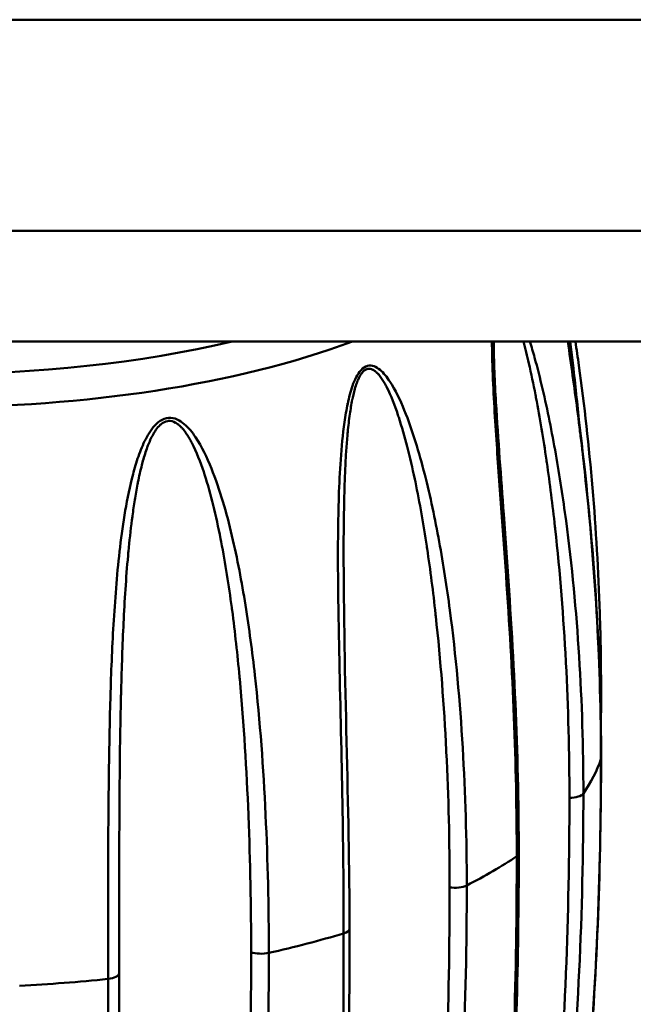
# Model space of a CAD drawing. Header units: inches. Extents: x 2.9 to 75, y -2.3 to 43.7.
# Tile 145 of 155: x 65.1 to 65.7, y 32.8 to 33.8. Entities that reach past the tile are written whole.
import ezdxf

# ---------------------------------------------------------------- set-up
doc = ezdxf.new("R2010")
doc.units = ezdxf.units.IN
doc.header["$MEASUREMENT"] = 0
doc.layers.add('Visible Edges(ROSSANSI)', color=7, linetype='Continuous', lineweight=50)
doc.layers.add('Visible Tangent Edges(ROSSANSI)', color=7, linetype='Continuous', lineweight=50)

msp = doc.modelspace()

# ---------------------------------------------------------------- linework, layer by layer
at = {"layer": 'Visible Edges(ROSSANSI)'}
for p, q in [((66.6542, 33.8476), (35.4442, 33.8476)), ((67.1024, 33.6285), (34.996, 33.6285)), ((67.1024, 33.5134), (34.996, 33.5134))]:
    msp.add_line(p, q, dxfattribs=at)
for points, knots in [([(65.5746, 33.5134), (65.5747, 33.4923), (65.5757, 33.4712), (65.5792, 33.411), (65.5822, 33.3723), (65.5929, 33.228), (65.5992, 33.1245), (65.6005, 33.0091), (65.6006, 32.9955), (65.6006, 32.9819)], [0.004456, 0.004456, 0.004456, 0.004456, 0.165234, 0.165234, 0.4681, 0.4681, 1.305198, 1.305198, 1.417706, 1.417706, 1.417706, 1.417706]), ([(65.6517, 33.5134), (65.6582, 33.4695), (65.664, 33.4262), (65.6801, 33.2811), (65.6861, 33.1803), (65.6861, 33.0805)], [0.397888, 0.397888, 0.397888, 0.397888, 0.744304, 0.744304, 1.569601, 1.569601, 1.569601, 1.569601]), ([(65.6595, 33.5134), (65.6607, 33.5051), (65.6619, 33.4967), (65.6745, 33.4054), (65.682, 33.3186), (65.6857, 33.2041), (65.6861, 33.1768), (65.6861, 33.1494)], [0.298147, 0.298147, 0.298147, 0.298147, 0.371496, 0.371496, 1.097791, 1.097791, 1.324096, 1.324096, 1.324096, 1.324096]), ([(65.6861, 33.0805), (65.6861, 32.9713), (65.6819, 32.8626), (65.6654, 32.648), (65.6528, 32.5373), (65.6377, 32.4448)], [0, 0, 0, 0, 0.902872, 0.902872, 1.815821, 1.815821, 1.815821, 1.815821]), ([(65.6006, 32.9819), (65.6006, 32.9268), (65.5998, 32.8721), (65.5959, 32.7359), (65.5919, 32.6549), (65.5821, 32.4959), (65.5746, 32.4138), (65.5746, 32.3473)], [0, 0, 0, 0, 0.45539, 0.45539, 1.141407, 1.141407, 1.834722, 1.834722, 1.834722, 1.834722]), ([(65.4248, 32.9035), (65.4248, 32.8828), (65.4248, 32.8622), (65.4243, 32.7799), (65.4235, 32.7188), (65.4209, 32.5775), (65.4187, 32.4976), (65.4187, 32.4205)], [0, 0, 0, 0, 0.171086, 0.171086, 0.684457, 0.684457, 1.372383, 1.372383, 1.372383, 1.372383])]:
    msp.add_open_spline(points, degree=3, knots=knots, dxfattribs=at)
for points in [[(65.4235, 33.4521), (65.4235, 33.452), (65.4235, 33.4518), (65.4235, 33.4517)], [(65.4187, 33.2995), (65.4187, 33.2991), (65.4187, 33.2987), (65.4187, 33.2982)], [(65.4187, 33.2982), (65.4187, 33.1628), (65.4248, 33.0311), (65.4248, 32.9035)], [(65.6861, 33.1494), (65.6861, 33.1365), (65.686, 33.1235), (65.6859, 33.1105)], [(65.6859, 33.1038), (65.6859, 33.1038), (65.6859, 33.1038), (65.6859, 33.1038)]]:
    msp.add_open_spline(points, degree=3, dxfattribs=at)
at = {"layer": 'Visible Tangent Edges(ROSSANSI)'}
for centre, major_axis, start_param, end_param in [((64.9918, 33.6911), (0.6306, 0), 3.948994, 5.475784), ((64.9918, 33.7135), (0.6001, 0), 4.167575, 5.257203), ((65.6705, 33.1494), (0.0156, 0), 5.918326, 5.919282), ((65.6705, 33.1494), (0.0156, 0), 5.944802, 6.283185), ((64.9918, 33.115), (0.7, 0), 6.019996, 6.153676), ((65.6705, 33.0805), (0.0156, 0), 6.153676, 6.283185), ((65.6526, 33.0455), (0.0156, 0), 4.748624, 6.019996), ((64.9918, 33.115), (0.7, 0), 5.627297, 5.760976), ((65.585, 32.9819), (0.0156, 0), 5.760976, 6.283185), ((65.5342, 32.9522), (0.0156, 0), 4.355925, 5.627297), ((64.9918, 33.115), (0.7, 0), 5.234598, 5.368277), ((65.4092, 32.9035), (0.0156, 0), 5.368277, 6.283185), ((65.3332, 32.8837), (0.0156, 0), 3.963226, 5.234598), ((65.1699, 32.8573), (0.0156, 0), 4.975578, 6.24695), ((64.9918, 33.115), (0.7, 0), 4.841899, 4.975578)]:
    msp.add_ellipse(centre, major_axis=major_axis, ratio=0.389928, start_param=start_param, end_param=end_param, dxfattribs=at)
for points, knots in [([(65.5985, 32.9788), (65.5985, 33.0266), (65.5975, 33.0748), (65.5937, 33.1719), (65.5908, 33.2209), (65.5857, 33.2952), (65.5839, 33.3201), (65.5802, 33.3702), (65.5784, 33.3955), (65.5759, 33.4337), (65.5751, 33.4465), (65.5738, 33.4722), (65.5732, 33.4852), (65.5728, 33.5032), (65.5728, 33.5083), (65.5728, 33.5134)], [0, 0, 0, 0, 0.00395183, 0.00395183, 0.00790366, 0.00790366, 0.00987958, 0.00987958, 0.0118555, 0.0118555, 0.01284345, 0.01284345, 0.01383141, 0.01383141, 0.01421902, 0.01421902, 0.01421902, 0.01421902]), ([(65.6532, 33.0395), (65.6532, 33.0863), (65.652, 33.1331), (65.6496, 33.1797), (65.6496, 33.1801), (65.6496, 33.1805), (65.6495, 33.1809), (65.6471, 33.2271), (65.6435, 33.2732), (65.6385, 33.3189), (65.6384, 33.3196), (65.6383, 33.3203), (65.6382, 33.3211), (65.6357, 33.3434), (65.6329, 33.3656), (65.6297, 33.3876), (65.6296, 33.3885), (65.6295, 33.3893), (65.6294, 33.3902), (65.6262, 33.4121), (65.6226, 33.4338), (65.6185, 33.4551), (65.6183, 33.4561), (65.6181, 33.457), (65.618, 33.4579), (65.6158, 33.469), (65.6135, 33.4799), (65.6111, 33.4907), (65.6093, 33.4984), (65.6075, 33.506), (65.6056, 33.5134)], [0, 0, 0, 0, 0.00386737, 0.00386737, 0.00386737, 0.00390122, 0.00390122, 0.00390122, 0.00773474, 0.00773474, 0.00773474, 0.00779651, 0.00779651, 0.00779651, 0.00966842, 0.00966842, 0.00966842, 0.00974151, 0.00974151, 0.00974151, 0.01160211, 0.01160211, 0.01160211, 0.01168329, 0.01168329, 0.01168329, 0.01264998, 0.01264998, 0.01264998, 0.01334029, 0.01334029, 0.01334029, 0.01334029]), ([(65.6122, 33.5134), (65.6139, 33.5079), (65.6155, 33.5024), (65.62, 33.4861), (65.6227, 33.4752), (65.6305, 33.4421), (65.635, 33.4194), (65.6431, 33.3736), (65.6466, 33.3504), (65.6559, 33.2806), (65.6603, 33.2336), (65.6663, 33.139), (65.6677, 33.0916), (65.6677, 33.044)], [0.01824938, 0.01824938, 0.01824938, 0.01824938, 0.0187712, 0.0187712, 0.01975916, 0.01975916, 0.02173508, 0.02173508, 0.02371099, 0.02371099, 0.02766282, 0.02766282, 0.03161466, 0.03161466, 0.03161466, 0.03161466]), ([(65.686, 33.0797), (65.686, 33.1275), (65.6846, 33.1755), (65.6793, 33.2719), (65.6753, 33.3204), (65.6675, 33.3936), (65.6646, 33.4182), (65.6583, 33.4662), (65.655, 33.4897), (65.6515, 33.5134)], [0, 0, 0, 0, 0.00395183, 0.00395183, 0.00790366, 0.00790366, 0.00987958, 0.00987958, 0.01174868, 0.01174868, 0.01174868, 0.01174868]), ([(65.6634, 33.4283), (65.6615, 33.4486), (65.6593, 33.4687), (65.657, 33.4887), (65.6569, 33.4895), (65.6568, 33.4904), (65.6567, 33.4912), (65.6558, 33.4986), (65.6549, 33.506), (65.654, 33.5134)], [0.007938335, 0.007938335, 0.007938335, 0.007938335, 0.009668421, 0.009668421, 0.009668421, 0.009741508, 0.009741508, 0.009741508, 0.010386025, 0.010386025, 0.010386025, 0.010386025]), ([(65.4187, 32.8987), (65.4187, 32.9464), (65.4182, 32.9947), (65.4164, 33.0923), (65.4151, 33.1417), (65.4136, 33.2164), (65.4131, 33.2415), (65.4127, 33.2919), (65.4128, 33.3174), (65.4138, 33.3557), (65.4142, 33.3685), (65.4158, 33.3942), (65.4168, 33.4072), (65.4191, 33.4264), (65.42, 33.4328), (65.4222, 33.4456), (65.4235, 33.4521), (65.4268, 33.4645), (65.4288, 33.4706), (65.4331, 33.479), (65.4348, 33.4816), (65.4387, 33.4859), (65.441, 33.4874), (65.4457, 33.4888), (65.4481, 33.4886), (65.4525, 33.487), (65.4546, 33.4856), (65.4603, 33.4808), (65.4636, 33.4765), (65.4725, 33.4631), (65.4774, 33.4527), (65.4861, 33.4315), (65.4899, 33.4205), (65.4968, 33.3982), (65.5, 33.3869), (65.5088, 33.3525), (65.5137, 33.329), (65.5222, 33.2819), (65.5259, 33.2582), (65.5353, 33.187), (65.5396, 33.1392), (65.5452, 33.0438), (65.5466, 32.9961), (65.5466, 32.9485)], [0, 0, 0, 0, 0.00395183, 0.00395183, 0.00790366, 0.00790366, 0.00987958, 0.00987958, 0.0118555, 0.0118555, 0.01284345, 0.01284345, 0.01383141, 0.01383141, 0.01432539, 0.01432539, 0.01481937, 0.01481937, 0.01531335, 0.01531335, 0.01556034, 0.01556034, 0.01580733, 0.01580733, 0.01605432, 0.01605432, 0.01630131, 0.01630131, 0.01679529, 0.01679529, 0.01778324, 0.01778324, 0.0187712, 0.0187712, 0.01975916, 0.01975916, 0.02173508, 0.02173508, 0.02371099, 0.02371099, 0.02766282, 0.02766282, 0.03161466, 0.03161466, 0.03161466, 0.03161466]), ([(65.5288, 32.9465), (65.5288, 32.9934), (65.5277, 33.0403), (65.5253, 33.0873), (65.5253, 33.0877), (65.5253, 33.0881), (65.5253, 33.0885), (65.523, 33.1351), (65.5195, 33.1817), (65.5144, 33.2282), (65.5143, 33.2289), (65.5142, 33.2297), (65.5142, 33.2304), (65.5117, 33.2531), (65.5088, 33.2758), (65.5054, 33.2983), (65.5053, 33.2992), (65.5052, 33.3001), (65.505, 33.3009), (65.5016, 33.3233), (65.4978, 33.3457), (65.4932, 33.3677), (65.493, 33.3686), (65.4928, 33.3696), (65.4926, 33.3705), (65.4902, 33.3819), (65.4875, 33.3933), (65.4847, 33.4044), (65.482, 33.4147), (65.4792, 33.4248), (65.4759, 33.4347), (65.4756, 33.4355), (65.4754, 33.4364), (65.4751, 33.4372), (65.4718, 33.4471), (65.468, 33.457), (65.4636, 33.4658), (65.4633, 33.4664), (65.4629, 33.467), (65.4626, 33.4676), (65.4621, 33.4686), (65.4615, 33.4696), (65.4609, 33.4707), (65.4592, 33.4737), (65.4573, 33.4766), (65.4551, 33.4791), (65.4549, 33.4794), (65.4546, 33.4797), (65.4543, 33.48), (65.4542, 33.4801), (65.4541, 33.4802), (65.454, 33.4803), (65.4537, 33.4806), (65.4534, 33.481), (65.453, 33.4813), (65.4528, 33.4816), (65.4525, 33.4818), (65.4522, 33.482), (65.4521, 33.4821), (65.452, 33.4822), (65.4519, 33.4823), (65.4516, 33.4826), (65.4512, 33.4829), (65.4508, 33.4831), (65.4507, 33.4833), (65.4505, 33.4834), (65.4503, 33.4835), (65.4502, 33.4836), (65.4501, 33.4836), (65.45, 33.4837), (65.4499, 33.4838), (65.4498, 33.4838), (65.4497, 33.4839), (65.4495, 33.484), (65.4493, 33.4841), (65.4492, 33.4841), (65.4474, 33.4851), (65.4454, 33.4855), (65.4434, 33.4849), (65.4433, 33.4849), (65.4431, 33.4849), (65.443, 33.4848), (65.4429, 33.4848), (65.4428, 33.4848), (65.4427, 33.4847), (65.441, 33.4841), (65.4393, 33.4827), (65.4379, 33.4809), (65.4376, 33.4805), (65.4373, 33.4801), (65.4369, 33.4796), (65.4357, 33.4778), (65.4347, 33.4758), (65.4338, 33.4737), (65.4334, 33.4729), (65.4331, 33.4721), (65.4328, 33.4713), (65.4326, 33.4707), (65.4323, 33.4701), (65.4321, 33.4695), (65.4321, 33.4694), (65.432, 33.4692), (65.432, 33.4691), (65.4319, 33.469), (65.4319, 33.4689), (65.4318, 33.4687), (65.4305, 33.4647), (65.4294, 33.4606), (65.4285, 33.4565), (65.4284, 33.4559), (65.4282, 33.4553), (65.4281, 33.4547), (65.428, 33.4544), (65.428, 33.4541), (65.4279, 33.4539), (65.4278, 33.4536), (65.4278, 33.4533), (65.4277, 33.453), (65.4267, 33.448), (65.4259, 33.443), (65.4252, 33.4381), (65.4243, 33.4318), (65.4236, 33.4256), (65.423, 33.4194), (65.4228, 33.418), (65.4227, 33.4166), (65.4226, 33.4152), (65.4221, 33.4096), (65.4216, 33.404), (65.4213, 33.3984), (65.4209, 33.3929), (65.4206, 33.3873), (65.4204, 33.3817), (65.4203, 33.3803), (65.4202, 33.3789), (65.4202, 33.3774), (65.4197, 33.3663), (65.4194, 33.3552), (65.4191, 33.3441), (65.4191, 33.3427), (65.4191, 33.3413), (65.4191, 33.34), (65.4188, 33.3264), (65.4187, 33.313), (65.4187, 33.2995)], [0, 0, 0, 0, 0.00386737, 0.00386737, 0.00386737, 0.00390122, 0.00390122, 0.00390122, 0.00773474, 0.00773474, 0.00773474, 0.00779651, 0.00779651, 0.00779651, 0.00966842, 0.00966842, 0.00966842, 0.00974151, 0.00974151, 0.00974151, 0.01160211, 0.01160211, 0.01160211, 0.01168329, 0.01168329, 0.01168329, 0.01264998, 0.01264998, 0.01264998, 0.01353579, 0.01353579, 0.01353579, 0.01361068, 0.01361068, 0.01361068, 0.01450263, 0.01450263, 0.01450263, 0.01456329, 0.01456329, 0.01456329, 0.01466898, 0.01466898, 0.01466898, 0.01498605, 0.01498605, 0.01498605, 0.01502645, 0.01502645, 0.01502645, 0.01503903, 0.01503903, 0.01503903, 0.01508621, 0.01508621, 0.01508621, 0.0151216, 0.0151216, 0.0151216, 0.01513487, 0.01513487, 0.01513487, 0.01518132, 0.01518132, 0.01518132, 0.01520454, 0.01520454, 0.01520454, 0.01521615, 0.01521615, 0.01521615, 0.01522776, 0.01522776, 0.01522776, 0.01524725, 0.01524725, 0.01524725, 0.01545711, 0.01545711, 0.01545711, 0.01546947, 0.01546947, 0.01546947, 0.01548178, 0.01548178, 0.01548178, 0.01566633, 0.01566633, 0.01566633, 0.01571118, 0.01571118, 0.01571118, 0.0158864, 0.0158864, 0.0158864, 0.0159529, 0.0159529, 0.0159529, 0.0160019, 0.0160019, 0.0160019, 0.01601262, 0.01601262, 0.01601262, 0.016023, 0.016023, 0.016023, 0.01634491, 0.01634491, 0.01634491, 0.01639061, 0.01639061, 0.01639061, 0.01641346, 0.01641346, 0.01641346, 0.01643632, 0.01643632, 0.01643632, 0.0168175, 0.0168175, 0.0168175, 0.01729587, 0.01729587, 0.01729587, 0.01740316, 0.01740316, 0.01740316, 0.0178315, 0.0178315, 0.0178315, 0.01825983, 0.01825983, 0.01825983, 0.01837, 0.01837, 0.01837, 0.01922845, 0.01922845, 0.01922845, 0.01933684, 0.01933684, 0.01933684, 0.02038586, 0.02038586, 0.02038586, 0.02038586]), ([(65.174, 32.8514), (65.174, 32.8992), (65.174, 32.9475), (65.1745, 33.0452), (65.175, 33.0946), (65.1772, 33.1693), (65.1782, 33.1943), (65.1812, 33.2446), (65.1831, 33.2699), (65.1874, 33.3078), (65.1891, 33.3204), (65.1932, 33.3457), (65.1956, 33.3584), (65.2003, 33.3771), (65.202, 33.3833), (65.206, 33.3956), (65.2083, 33.4018), (65.2137, 33.4136), (65.2168, 33.4192), (65.2231, 33.4268), (65.2254, 33.4291), (65.2308, 33.4327), (65.2339, 33.4338), (65.2399, 33.4343), (65.243, 33.4337), (65.2485, 33.4313), (65.2509, 33.4296), (65.2578, 33.4238), (65.2615, 33.419), (65.2716, 33.4041), (65.2768, 33.3929), (65.2859, 33.3703), (65.2898, 33.3588), (65.2968, 33.3354), (65.2999, 33.3236), (65.3083, 33.2879), (65.3129, 33.2636), (65.3206, 33.2153), (65.3238, 33.1911), (65.3319, 33.1185), (65.3354, 33.0701), (65.3399, 32.9739), (65.341, 32.926), (65.341, 32.8784)], [0, 0, 0, 0, 0.00395183, 0.00395183, 0.00790366, 0.00790366, 0.00987958, 0.00987958, 0.0118555, 0.0118555, 0.01284345, 0.01284345, 0.01383141, 0.01383141, 0.01432539, 0.01432539, 0.01481937, 0.01481937, 0.01531335, 0.01531335, 0.01556034, 0.01556034, 0.01580733, 0.01580733, 0.01605432, 0.01605432, 0.01630131, 0.01630131, 0.01679529, 0.01679529, 0.01778324, 0.01778324, 0.0187712, 0.0187712, 0.01975916, 0.01975916, 0.02173508, 0.02173508, 0.02371099, 0.02371099, 0.02766282, 0.02766282, 0.03161466, 0.03161466, 0.03161466, 0.03161466]), ([(65.3226, 32.8792), (65.3226, 32.9261), (65.3217, 32.9732), (65.3199, 33.0205), (65.3198, 33.0209), (65.3198, 33.0213), (65.3198, 33.0217), (65.318, 33.0686), (65.3151, 33.1157), (65.3108, 33.1629), (65.3107, 33.1637), (65.3107, 33.1644), (65.3106, 33.1652), (65.3084, 33.1882), (65.3059, 33.2113), (65.3029, 33.2343), (65.3028, 33.2352), (65.3027, 33.2361), (65.3025, 33.237), (65.2995, 33.2599), (65.2959, 33.2828), (65.2915, 33.3055), (65.2913, 33.3065), (65.2911, 33.3075), (65.2909, 33.3085), (65.2886, 33.3203), (65.2861, 33.332), (65.2832, 33.3436), (65.2806, 33.3542), (65.2777, 33.3648), (65.2743, 33.3752), (65.274, 33.3761), (65.2737, 33.377), (65.2734, 33.3779), (65.2699, 33.3883), (65.266, 33.3988), (65.2609, 33.4083), (65.2606, 33.409), (65.2603, 33.4096), (65.2599, 33.4103), (65.2593, 33.4114), (65.2586, 33.4125), (65.258, 33.4136), (65.256, 33.417), (65.2538, 33.4202), (65.2513, 33.423), (65.251, 33.4234), (65.2506, 33.4237), (65.2503, 33.4241), (65.2502, 33.4242), (65.2501, 33.4243), (65.25, 33.4244), (65.2496, 33.4248), (65.2492, 33.4252), (65.2488, 33.4256), (65.2485, 33.4259), (65.2482, 33.4262), (65.2478, 33.4265), (65.2477, 33.4266), (65.2476, 33.4267), (65.2475, 33.4268), (65.247, 33.4271), (65.2466, 33.4275), (65.2461, 33.4278), (65.2459, 33.428), (65.2457, 33.4281), (65.2455, 33.4283), (65.2453, 33.4284), (65.2452, 33.4284), (65.2451, 33.4285), (65.245, 33.4286), (65.2449, 33.4287), (65.2447, 33.4287), (65.2445, 33.4289), (65.2443, 33.429), (65.2441, 33.4291), (65.2419, 33.4304), (65.2393, 33.4311), (65.2368, 33.4309), (65.2366, 33.4309), (65.2365, 33.4309), (65.2363, 33.4309), (65.2362, 33.4309), (65.236, 33.4308), (65.2359, 33.4308), (65.2336, 33.4305), (65.2314, 33.4294), (65.2295, 33.4279), (65.229, 33.4275), (65.2286, 33.4272), (65.2282, 33.4268), (65.2265, 33.4252), (65.225, 33.4234), (65.2236, 33.4215), (65.2231, 33.4207), (65.2226, 33.42), (65.2222, 33.4192), (65.2218, 33.4187), (65.2215, 33.4181), (65.2212, 33.4176), (65.2211, 33.4174), (65.221, 33.4173), (65.221, 33.4172), (65.2209, 33.4171), (65.2208, 33.417), (65.2208, 33.4168), (65.2187, 33.4131), (65.217, 33.4092), (65.2155, 33.4053), (65.2153, 33.4047), (65.215, 33.4042), (65.2148, 33.4036), (65.2147, 33.4033), (65.2146, 33.403), (65.2145, 33.4028), (65.2144, 33.4025), (65.2143, 33.4022), (65.2142, 33.4019), (65.2125, 33.3972), (65.2111, 33.3924), (65.2098, 33.3876), (65.2082, 33.3815), (65.2068, 33.3755), (65.2055, 33.3694), (65.2052, 33.368), (65.205, 33.3666), (65.2047, 33.3653), (65.2036, 33.3598), (65.2027, 33.3543), (65.2018, 33.3488), (65.2009, 33.3434), (65.2001, 33.3379), (65.1994, 33.3324), (65.1992, 33.331), (65.199, 33.3296), (65.1988, 33.3282), (65.1974, 33.3172), (65.1962, 33.3062), (65.1952, 33.2952), (65.195, 33.2938), (65.1949, 33.2925), (65.1948, 33.2911), (65.1927, 33.2676), (65.1912, 33.2442), (65.1901, 33.2209), (65.19, 33.2197), (65.19, 33.2184), (65.1899, 33.2172), (65.1888, 33.1937), (65.1881, 33.1703), (65.1875, 33.147), (65.1875, 33.146), (65.1874, 33.145), (65.1874, 33.1439), (65.1863, 33.0958), (65.1859, 33.0481), (65.1857, 33.0008), (65.1857, 33.0003), (65.1857, 32.9997), (65.1857, 32.9992), (65.1855, 32.9514), (65.1855, 32.904), (65.1855, 32.8571)], [0, 0, 0, 0, 0.00386737, 0.00386737, 0.00386737, 0.00390122, 0.00390122, 0.00390122, 0.00773474, 0.00773474, 0.00773474, 0.00779651, 0.00779651, 0.00779651, 0.00966842, 0.00966842, 0.00966842, 0.00974151, 0.00974151, 0.00974151, 0.01160211, 0.01160211, 0.01160211, 0.01168329, 0.01168329, 0.01168329, 0.01264998, 0.01264998, 0.01264998, 0.01353579, 0.01353579, 0.01353579, 0.01361068, 0.01361068, 0.01361068, 0.01450263, 0.01450263, 0.01450263, 0.01456329, 0.01456329, 0.01456329, 0.01466898, 0.01466898, 0.01466898, 0.01498605, 0.01498605, 0.01498605, 0.01502645, 0.01502645, 0.01502645, 0.01503903, 0.01503903, 0.01503903, 0.01508621, 0.01508621, 0.01508621, 0.0151216, 0.0151216, 0.0151216, 0.01513487, 0.01513487, 0.01513487, 0.01518132, 0.01518132, 0.01518132, 0.01520454, 0.01520454, 0.01520454, 0.01521615, 0.01521615, 0.01521615, 0.01522776, 0.01522776, 0.01522776, 0.01524725, 0.01524725, 0.01524725, 0.01545711, 0.01545711, 0.01545711, 0.01546947, 0.01546947, 0.01546947, 0.01548178, 0.01548178, 0.01548178, 0.01566633, 0.01566633, 0.01566633, 0.01571118, 0.01571118, 0.01571118, 0.0158864, 0.0158864, 0.0158864, 0.0159529, 0.0159529, 0.0159529, 0.0160019, 0.0160019, 0.0160019, 0.01601262, 0.01601262, 0.01601262, 0.016023, 0.016023, 0.016023, 0.01634491, 0.01634491, 0.01634491, 0.01639061, 0.01639061, 0.01639061, 0.01641346, 0.01641346, 0.01641346, 0.01643632, 0.01643632, 0.01643632, 0.0168175, 0.0168175, 0.0168175, 0.01729587, 0.01729587, 0.01729587, 0.01740316, 0.01740316, 0.01740316, 0.0178315, 0.0178315, 0.0178315, 0.01825983, 0.01825983, 0.01825983, 0.01837, 0.01837, 0.01837, 0.01922845, 0.01922845, 0.01922845, 0.01933684, 0.01933684, 0.01933684, 0.0211732, 0.0211732, 0.0211732, 0.02127053, 0.02127053, 0.02127053, 0.02312246, 0.02312246, 0.02312246, 0.02320421, 0.02320421, 0.02320421, 0.02702852, 0.02702852, 0.02702852, 0.02707158, 0.02707158, 0.02707158, 0.03093895, 0.03093895, 0.03093895, 0.03093895]), ([(65.6643, 33.419), (65.6642, 33.4197), (65.6641, 33.4204), (65.6641, 33.4212), (65.6641, 33.4213), (65.664, 33.4215), (65.664, 33.4216)], [0.0076721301, 0.0076721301, 0.0076721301, 0.0076721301, 0.00773473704, 0.00773473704, 0.00773473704, 0.00774776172, 0.00774776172, 0.00774776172, 0.00774776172]), ([(65.6377, 32.4448), (65.6387, 32.451), (65.6397, 32.4573), (65.6428, 32.4768), (65.6447, 32.4904), (65.6486, 32.5179), (65.6505, 32.5319), (65.6559, 32.5743), (65.6593, 32.6031), (65.6654, 32.6611), (65.6682, 32.6904), (65.6757, 32.7788), (65.6796, 32.8385), (65.6847, 32.9585), (65.686, 33.019), (65.686, 33.0797)], [0.0222234, 0.0222234, 0.0222234, 0.0222234, 0.02284302, 0.02284302, 0.02411207, 0.02411207, 0.02538113, 0.02538113, 0.02791924, 0.02791924, 0.03045735, 0.03045735, 0.03553358, 0.03553358, 0.0406098, 0.0406098, 0.0406098, 0.0406098]), ([(65.6677, 33.044), (65.6677, 32.9826), (65.6663, 32.9213), (65.6604, 32.7985), (65.656, 32.7371), (65.6468, 32.6448), (65.6433, 32.614), (65.6353, 32.552), (65.6308, 32.5209), (65.6231, 32.474), (65.6203, 32.4583), (65.6144, 32.4267), (65.6113, 32.4108), (65.6061, 32.387), (65.6043, 32.379), (65.6004, 32.363), (65.5983, 32.3549), (65.595, 32.3429), (65.5938, 32.3389), (65.5913, 32.3309), (65.59, 32.3269), (65.5872, 32.3192), (65.5857, 32.3154), (65.5832, 32.3107), (65.5823, 32.3093), (65.5806, 32.3072), (65.5798, 32.3066), (65.5777, 32.3059), (65.5768, 32.3071), (65.5753, 32.3104), (65.5748, 32.3126), (65.5736, 32.3197), (65.5733, 32.3252), (65.5727, 32.3427), (65.5729, 32.3553), (65.5737, 32.3812), (65.5743, 32.3946), (65.5757, 32.4217), (65.5765, 32.4354), (65.579, 32.4773), (65.5809, 32.5056), (65.5845, 32.5629), (65.5862, 32.5918), (65.5911, 32.6793), (65.5939, 32.7384), (65.5976, 32.8578), (65.5985, 32.9181), (65.5985, 32.9788)], [0, 0, 0, 0, 0.00507623, 0.00507623, 0.01015245, 0.01015245, 0.01269056, 0.01269056, 0.01522868, 0.01522868, 0.01649773, 0.01649773, 0.01776679, 0.01776679, 0.01840132, 0.01840132, 0.01903585, 0.01903585, 0.01935311, 0.01935311, 0.01967037, 0.01967037, 0.01998764, 0.01998764, 0.02014627, 0.02014627, 0.0203049, 0.0203049, 0.02062217, 0.02062217, 0.02093943, 0.02093943, 0.02157396, 0.02157396, 0.02284302, 0.02284302, 0.02411207, 0.02411207, 0.02538113, 0.02538113, 0.02791924, 0.02791924, 0.03045735, 0.03045735, 0.03553358, 0.03553358, 0.0406098, 0.0406098, 0.0406098, 0.0406098]), ([(65.5746, 32.3471), (65.5746, 32.344), (65.5746, 32.341), (65.5747, 32.338), (65.5747, 32.3372), (65.5747, 32.3364), (65.5747, 32.3357), (65.5749, 32.3303), (65.5751, 32.3251), (65.5756, 32.3204), (65.5756, 32.3199), (65.5757, 32.3193), (65.5758, 32.3188), (65.576, 32.3167), (65.5763, 32.3147), (65.5768, 32.313), (65.5769, 32.3127), (65.577, 32.3124), (65.5771, 32.312), (65.5773, 32.3114), (65.5775, 32.3108), (65.5778, 32.3102), (65.5782, 32.3095), (65.5787, 32.3089), (65.5793, 32.3089), (65.5794, 32.3089), (65.5795, 32.3089), (65.5796, 32.3089), (65.5802, 32.309), (65.5809, 32.3095), (65.5816, 32.3104), (65.5823, 32.3114), (65.583, 32.3127), (65.5837, 32.3142), (65.5838, 32.3144), (65.5839, 32.3147), (65.584, 32.3149), (65.5853, 32.3178), (65.5864, 32.3212), (65.5875, 32.3246), (65.5877, 32.3252), (65.5879, 32.3257), (65.588, 32.3263), (65.589, 32.3296), (65.5899, 32.3328), (65.5908, 32.336), (65.591, 32.3368), (65.5912, 32.3376), (65.5914, 32.3383), (65.5922, 32.3415), (65.5929, 32.3446), (65.5937, 32.3477), (65.5939, 32.3486), (65.5941, 32.3494), (65.5943, 32.3503), (65.5959, 32.3573), (65.5974, 32.3643), (65.5988, 32.3713), (65.599, 32.3722), (65.5992, 32.3732), (65.5994, 32.3741), (65.6008, 32.381), (65.6021, 32.3879), (65.6034, 32.3948), (65.6036, 32.3958), (65.6037, 32.3968), (65.6039, 32.3978), (65.6066, 32.4125), (65.609, 32.4271), (65.6113, 32.4416), (65.6115, 32.4427), (65.6116, 32.4437), (65.6118, 32.4447), (65.6141, 32.4593), (65.6162, 32.4738), (65.6182, 32.4883), (65.6183, 32.4892), (65.6185, 32.4902), (65.6186, 32.4912), (65.6227, 32.5212), (65.6263, 32.5511), (65.6295, 32.5808), (65.6296, 32.5817), (65.6297, 32.5826), (65.6298, 32.5834), (65.633, 32.6133), (65.6358, 32.6431), (65.6383, 32.6728), (65.6384, 32.6735), (65.6384, 32.6742), (65.6385, 32.675), (65.6435, 32.7355), (65.6471, 32.7958), (65.6496, 32.8562), (65.6496, 32.8565), (65.6496, 32.8569), (65.6496, 32.8573), (65.652, 32.9181), (65.6532, 32.9788), (65.6532, 33.0395)], [0.01833797, 0.01833797, 0.01833797, 0.01833797, 0.01863924, 0.01863924, 0.01863924, 0.01871681, 0.01871681, 0.01871681, 0.01926055, 0.01926055, 0.01926055, 0.01932442, 0.01932442, 0.01932442, 0.0195712, 0.0195712, 0.0195712, 0.01962203, 0.01962203, 0.01962203, 0.01972653, 0.01972653, 0.01972653, 0.01988186, 0.01988186, 0.01988186, 0.01990191, 0.01990191, 0.01990191, 0.02003466, 0.02003466, 0.02003466, 0.02017066, 0.02017066, 0.02017066, 0.02019251, 0.02019251, 0.02019251, 0.02045754, 0.02045754, 0.02045754, 0.02050316, 0.02050316, 0.02050316, 0.02075445, 0.02075445, 0.02075445, 0.02081382, 0.02081382, 0.02081382, 0.02105769, 0.02105769, 0.02105769, 0.02112447, 0.02112447, 0.02112447, 0.021671, 0.021671, 0.021671, 0.02174578, 0.02174578, 0.02174578, 0.02228832, 0.02228832, 0.02228832, 0.02236709, 0.02236709, 0.02236709, 0.02352889, 0.02352889, 0.02352889, 0.0236097, 0.0236097, 0.0236097, 0.02477328, 0.02477328, 0.02477328, 0.02485232, 0.02485232, 0.02485232, 0.0272668, 0.0272668, 0.0272668, 0.02733755, 0.02733755, 0.02733755, 0.02976298, 0.02976298, 0.02976298, 0.02982278, 0.02982278, 0.02982278, 0.03476123, 0.03476123, 0.03476123, 0.03479325, 0.03479325, 0.03479325, 0.03976371, 0.03976371, 0.03976371, 0.03976371]), ([(65.5466, 32.9485), (65.5466, 32.8872), (65.5453, 32.826), (65.5396, 32.7041), (65.5354, 32.6435), (65.526, 32.5526), (65.5224, 32.5223), (65.514, 32.4616), (65.5091, 32.4313), (65.5004, 32.3856), (65.4972, 32.3703), (65.4902, 32.3397), (65.4864, 32.3244), (65.4799, 32.3015), (65.4775, 32.2938), (65.4725, 32.2785), (65.4697, 32.2708), (65.4651, 32.2594), (65.4634, 32.2556), (65.4599, 32.2481), (65.4579, 32.2444), (65.4536, 32.2372), (65.4512, 32.2337), (65.447, 32.2295), (65.4455, 32.2283), (65.4425, 32.2266), (65.441, 32.2261), (65.4369, 32.226), (65.4347, 32.2274), (65.4312, 32.231), (65.4298, 32.2334), (65.4262, 32.2408), (65.4245, 32.2465), (65.4203, 32.2644), (65.4186, 32.2772), (65.416, 32.3032), (65.4152, 32.3165), (65.4139, 32.3436), (65.4135, 32.3574), (65.4128, 32.3991), (65.4128, 32.4273), (65.4133, 32.4843), (65.4137, 32.513), (65.4153, 32.6), (65.4165, 32.6588), (65.4182, 32.7778), (65.4187, 32.8379), (65.4187, 32.8987)], [0, 0, 0, 0, 0.00507623, 0.00507623, 0.01015245, 0.01015245, 0.01269056, 0.01269056, 0.01522868, 0.01522868, 0.01649773, 0.01649773, 0.01776679, 0.01776679, 0.01840132, 0.01840132, 0.01903585, 0.01903585, 0.01935311, 0.01935311, 0.01967037, 0.01967037, 0.01998764, 0.01998764, 0.02014627, 0.02014627, 0.0203049, 0.0203049, 0.02062217, 0.02062217, 0.02093943, 0.02093943, 0.02157396, 0.02157396, 0.02284302, 0.02284302, 0.02411207, 0.02411207, 0.02538113, 0.02538113, 0.02791924, 0.02791924, 0.03045735, 0.03045735, 0.03553358, 0.03553358, 0.0406098, 0.0406098, 0.0406098, 0.0406098]), ([(65.4187, 32.4189), (65.4187, 32.406), (65.4188, 32.3932), (65.419, 32.3804), (65.419, 32.3794), (65.419, 32.3785), (65.419, 32.3775), (65.4192, 32.3635), (65.4195, 32.3496), (65.42, 32.3359), (65.4204, 32.3231), (65.421, 32.3105), (65.422, 32.2981), (65.422, 32.2971), (65.4221, 32.2962), (65.4222, 32.2953), (65.4231, 32.2829), (65.4243, 32.2707), (65.4264, 32.2591), (65.4265, 32.2583), (65.4266, 32.2575), (65.4268, 32.2567), (65.4278, 32.2513), (65.429, 32.246), (65.4306, 32.2411), (65.4308, 32.2405), (65.431, 32.24), (65.4312, 32.2394), (65.432, 32.2373), (65.433, 32.2352), (65.4341, 32.2334), (65.4343, 32.233), (65.4345, 32.2326), (65.4348, 32.2323), (65.4353, 32.2316), (65.4359, 32.2309), (65.4365, 32.2303), (65.4375, 32.2294), (65.4386, 32.2288), (65.4398, 32.2286), (65.44, 32.2286), (65.4401, 32.2286), (65.4403, 32.2285), (65.4415, 32.2285), (65.4427, 32.2289), (65.444, 32.2296), (65.4452, 32.2304), (65.4465, 32.2316), (65.4476, 32.2329), (65.4478, 32.2332), (65.448, 32.2334), (65.4481, 32.2336), (65.4503, 32.2362), (65.4521, 32.2394), (65.4537, 32.2426), (65.454, 32.2431), (65.4542, 32.2437), (65.4545, 32.2442), (65.456, 32.2472), (65.4573, 32.2503), (65.4585, 32.2534), (65.4588, 32.2541), (65.4591, 32.2548), (65.4594, 32.2556), (65.4605, 32.2585), (65.4616, 32.2615), (65.4626, 32.2645), (65.4629, 32.2653), (65.4632, 32.2661), (65.4634, 32.267), (65.4657, 32.2737), (65.4677, 32.2804), (65.4695, 32.2871), (65.4698, 32.288), (65.47, 32.289), (65.4703, 32.2899), (65.4721, 32.2966), (65.4737, 32.3032), (65.4753, 32.3098), (65.4755, 32.3108), (65.4758, 32.3118), (65.476, 32.3127), (65.4793, 32.327), (65.4822, 32.3412), (65.4849, 32.3554), (65.4851, 32.3563), (65.4853, 32.3573), (65.4855, 32.3583), (65.4882, 32.3725), (65.4906, 32.3867), (65.4928, 32.4008), (65.493, 32.4018), (65.4931, 32.4027), (65.4933, 32.4037), (65.4979, 32.4331), (65.5018, 32.4623), (65.5052, 32.4916), (65.5053, 32.4924), (65.5054, 32.4933), (65.5055, 32.4941), (65.5089, 32.5235), (65.5118, 32.5528), (65.5143, 32.5821), (65.5143, 32.5828), (65.5144, 32.5836), (65.5144, 32.5843), (65.5195, 32.644), (65.523, 32.7038), (65.5253, 32.7638), (65.5253, 32.7642), (65.5253, 32.7645), (65.5253, 32.7649), (65.5277, 32.8253), (65.5288, 32.8858), (65.5288, 32.9465)], [0.0137751, 0.0137751, 0.0137751, 0.0137751, 0.01491139, 0.01491139, 0.01491139, 0.01499589, 0.01499589, 0.01499589, 0.0162413, 0.0162413, 0.0162413, 0.01739662, 0.01739662, 0.01739662, 0.0174819, 0.0174819, 0.0174819, 0.01863924, 0.01863924, 0.01863924, 0.01871681, 0.01871681, 0.01871681, 0.01926055, 0.01926055, 0.01926055, 0.01932442, 0.01932442, 0.01932442, 0.0195712, 0.0195712, 0.0195712, 0.01962203, 0.01962203, 0.01962203, 0.01972653, 0.01972653, 0.01972653, 0.01988186, 0.01988186, 0.01988186, 0.01990191, 0.01990191, 0.01990191, 0.02003466, 0.02003466, 0.02003466, 0.02017066, 0.02017066, 0.02017066, 0.02019251, 0.02019251, 0.02019251, 0.02045754, 0.02045754, 0.02045754, 0.02050316, 0.02050316, 0.02050316, 0.02075445, 0.02075445, 0.02075445, 0.02081382, 0.02081382, 0.02081382, 0.02105769, 0.02105769, 0.02105769, 0.02112447, 0.02112447, 0.02112447, 0.021671, 0.021671, 0.021671, 0.02174578, 0.02174578, 0.02174578, 0.02228832, 0.02228832, 0.02228832, 0.02236709, 0.02236709, 0.02236709, 0.02352889, 0.02352889, 0.02352889, 0.0236097, 0.0236097, 0.0236097, 0.02477328, 0.02477328, 0.02477328, 0.02485232, 0.02485232, 0.02485232, 0.0272668, 0.0272668, 0.0272668, 0.02733755, 0.02733755, 0.02733755, 0.02976298, 0.02976298, 0.02976298, 0.02982278, 0.02982278, 0.02982278, 0.03476123, 0.03476123, 0.03476123, 0.03479325, 0.03479325, 0.03479325, 0.03976371, 0.03976371, 0.03976371, 0.03976371]), ([(65.341, 32.8784), (65.341, 32.817), (65.34, 32.7561), (65.3354, 32.635), (65.332, 32.5749), (65.324, 32.4854), (65.3208, 32.4556), (65.3131, 32.3962), (65.3086, 32.3666), (65.3002, 32.3222), (65.2971, 32.3074), (65.2901, 32.278), (65.2863, 32.2632), (65.2794, 32.2413), (65.2769, 32.234), (65.2714, 32.2195), (65.2684, 32.2123), (65.2631, 32.2016), (65.2613, 32.1981), (65.2571, 32.1912), (65.2549, 32.1878), (65.2497, 32.1814), (65.2468, 32.1783), (65.2415, 32.1748), (65.2397, 32.1739), (65.2358, 32.1727), (65.2338, 32.1725), (65.2283, 32.1731), (65.2252, 32.1749), (65.2202, 32.1792), (65.2181, 32.1819), (65.2126, 32.19), (65.2099, 32.1961), (65.2027, 32.2148), (65.1994, 32.228), (65.1938, 32.2546), (65.1916, 32.2682), (65.1879, 32.2957), (65.1864, 32.3096), (65.1824, 32.3517), (65.1806, 32.38), (65.1779, 32.4371), (65.177, 32.4659), (65.1749, 32.5529), (65.1745, 32.6117), (65.174, 32.7306), (65.174, 32.7907), (65.174, 32.8514)], [0, 0, 0, 0, 0.00507623, 0.00507623, 0.01015245, 0.01015245, 0.01269056, 0.01269056, 0.01522868, 0.01522868, 0.01649773, 0.01649773, 0.01776679, 0.01776679, 0.01840132, 0.01840132, 0.01903585, 0.01903585, 0.01935311, 0.01935311, 0.01967037, 0.01967037, 0.01998764, 0.01998764, 0.02014627, 0.02014627, 0.0203049, 0.0203049, 0.02062217, 0.02062217, 0.02093943, 0.02093943, 0.02157396, 0.02157396, 0.02284302, 0.02284302, 0.02411207, 0.02411207, 0.02538113, 0.02538113, 0.02791924, 0.02791924, 0.03045735, 0.03045735, 0.03553358, 0.03553358, 0.0406098, 0.0406098, 0.0406098, 0.0406098]), ([(65.1855, 32.8571), (65.1855, 32.797), (65.1855, 32.7374), (65.1857, 32.6784), (65.1857, 32.678), (65.1857, 32.6776), (65.1857, 32.6772), (65.1859, 32.6186), (65.1862, 32.5605), (65.1873, 32.503), (65.1873, 32.5023), (65.1873, 32.5016), (65.1874, 32.5009), (65.1879, 32.4727), (65.1886, 32.4446), (65.1896, 32.4167), (65.1897, 32.4159), (65.1897, 32.415), (65.1897, 32.4142), (65.1908, 32.3864), (65.1922, 32.3589), (65.1942, 32.3315), (65.1943, 32.3306), (65.1943, 32.3296), (65.1944, 32.3287), (65.1955, 32.3146), (65.1967, 32.3005), (65.1982, 32.2866), (65.1996, 32.2737), (65.2013, 32.2609), (65.2033, 32.2483), (65.2035, 32.2474), (65.2036, 32.2464), (65.2038, 32.2455), (65.2059, 32.2329), (65.2084, 32.2204), (65.2119, 32.2083), (65.2121, 32.2075), (65.2124, 32.2067), (65.2126, 32.2059), (65.2144, 32.2002), (65.2163, 32.1946), (65.2189, 32.1895), (65.2192, 32.1889), (65.2195, 32.1883), (65.2198, 32.1877), (65.2211, 32.1853), (65.2224, 32.1831), (65.2241, 32.1811), (65.2244, 32.1806), (65.2247, 32.1802), (65.2251, 32.1798), (65.2258, 32.179), (65.2266, 32.1782), (65.2275, 32.1775), (65.2289, 32.1765), (65.2304, 32.1756), (65.2321, 32.1752), (65.2323, 32.1752), (65.2325, 32.1751), (65.2328, 32.1751), (65.2343, 32.1748), (65.236, 32.175), (65.2376, 32.1755), (65.2392, 32.1761), (65.2408, 32.177), (65.2422, 32.1782), (65.2424, 32.1784), (65.2426, 32.1785), (65.2428, 32.1787), (65.2455, 32.181), (65.2477, 32.1839), (65.2496, 32.1867), (65.2499, 32.1872), (65.2502, 32.1877), (65.2505, 32.1883), (65.2523, 32.191), (65.2538, 32.1939), (65.2552, 32.1968), (65.2556, 32.1974), (65.2559, 32.1981), (65.2562, 32.1988), (65.2575, 32.2016), (65.2587, 32.2044), (65.2599, 32.2072), (65.2602, 32.208), (65.2605, 32.2088), (65.2608, 32.2095), (65.2633, 32.2159), (65.2655, 32.2223), (65.2675, 32.2287), (65.2678, 32.2296), (65.268, 32.2305), (65.2683, 32.2313), (65.2702, 32.2377), (65.272, 32.2441), (65.2736, 32.2505), (65.2739, 32.2514), (65.2741, 32.2524), (65.2744, 32.2533), (65.2778, 32.267), (65.2808, 32.2807), (65.2835, 32.2945), (65.2837, 32.2954), (65.2838, 32.2964), (65.284, 32.2974), (65.2867, 32.3111), (65.289, 32.3249), (65.2912, 32.3387), (65.2913, 32.3397), (65.2915, 32.3406), (65.2916, 32.3416), (65.2961, 32.3702), (65.2996, 32.3989), (65.3027, 32.4276), (65.3028, 32.4285), (65.3029, 32.4293), (65.303, 32.4302), (65.306, 32.459), (65.3085, 32.4879), (65.3107, 32.5169), (65.3107, 32.5176), (65.3108, 32.5183), (65.3108, 32.519), (65.3152, 32.578), (65.318, 32.6373), (65.3198, 32.6969), (65.3198, 32.6973), (65.3199, 32.6977), (65.3199, 32.6981), (65.3217, 32.7582), (65.3226, 32.8185), (65.3226, 32.8792)], [0, 0, 0, 0, 0.00497046, 0.00497046, 0.00497046, 0.00500413, 0.00500413, 0.00500413, 0.00994093, 0.00994093, 0.00994093, 0.01000326, 0.01000326, 0.01000326, 0.01242616, 0.01242616, 0.01242616, 0.01250057, 0.01250057, 0.01250057, 0.01491139, 0.01491139, 0.01491139, 0.01499589, 0.01499589, 0.01499589, 0.0162413, 0.0162413, 0.0162413, 0.01739662, 0.01739662, 0.01739662, 0.0174819, 0.0174819, 0.0174819, 0.01863924, 0.01863924, 0.01863924, 0.01871681, 0.01871681, 0.01871681, 0.01926055, 0.01926055, 0.01926055, 0.01932442, 0.01932442, 0.01932442, 0.0195712, 0.0195712, 0.0195712, 0.01962203, 0.01962203, 0.01962203, 0.01972653, 0.01972653, 0.01972653, 0.01988186, 0.01988186, 0.01988186, 0.01990191, 0.01990191, 0.01990191, 0.02003466, 0.02003466, 0.02003466, 0.02017066, 0.02017066, 0.02017066, 0.02019251, 0.02019251, 0.02019251, 0.02045754, 0.02045754, 0.02045754, 0.02050316, 0.02050316, 0.02050316, 0.02075445, 0.02075445, 0.02075445, 0.02081382, 0.02081382, 0.02081382, 0.02105769, 0.02105769, 0.02105769, 0.02112447, 0.02112447, 0.02112447, 0.021671, 0.021671, 0.021671, 0.02174578, 0.02174578, 0.02174578, 0.02228832, 0.02228832, 0.02228832, 0.02236709, 0.02236709, 0.02236709, 0.02352889, 0.02352889, 0.02352889, 0.0236097, 0.0236097, 0.0236097, 0.02477328, 0.02477328, 0.02477328, 0.02485232, 0.02485232, 0.02485232, 0.0272668, 0.0272668, 0.0272668, 0.02733755, 0.02733755, 0.02733755, 0.02976298, 0.02976298, 0.02976298, 0.02982278, 0.02982278, 0.02982278, 0.03476123, 0.03476123, 0.03476123, 0.03479325, 0.03479325, 0.03479325, 0.03976371, 0.03976371, 0.03976371, 0.03976371])]:
    msp.add_open_spline(points, degree=3, knots=knots, dxfattribs=at)
msp.add_open_spline([(65.4229, 33.4488), (65.4229, 33.449), (65.4229, 33.4491), (65.4229, 33.4493)], degree=3, dxfattribs=at)

doc.saveas('drawing.dxf')
